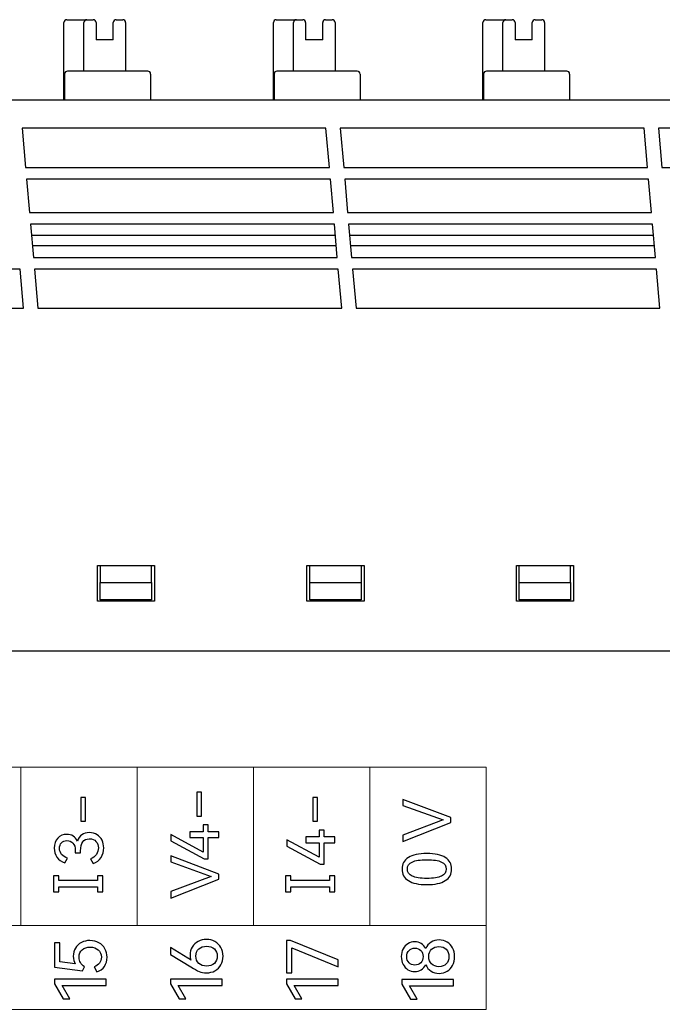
# Model space of a CAD drawing. Header units: millimetres. Extents: x 0 to 427, y 0 to 299.
# Tile 15 of 23: x 144 to 166, y 163 to 198. Entities that reach past the tile are written whole.
import ezdxf

# ---------------------------------------------------------------- set-up
doc = ezdxf.new("R2010")
doc.units = ezdxf.units.MM
doc.header["$MEASUREMENT"] = 0
doc.layers.add('Layer0000', color=7, linetype='Continuous', lineweight=25)

msp = doc.modelspace()

# ---------------------------------------------------------------- linework, layer by layer
at = {"lineweight": 9}
msp.add_lwpolyline([(160.321, 162.963), (160.321, 165.895), (123.688, 165.895), (123.688, 162.963), (160.321, 162.963)], close=True, dxfattribs=at)
for points in [[(160.321, 171.438), (160.321, 171.438), (156.251, 171.438), (156.251, 171.438), (156.251, 171.438), (156.251, 171.438), (152.18, 171.438), (152.18, 171.438), (152.18, 171.438), (152.18, 171.438), (148.11, 171.438), (148.11, 171.438), (148.11, 171.438), (148.11, 171.438), (144.04, 171.438), (144.04, 171.438), (144.04, 171.438), (144.04, 171.438), (139.969, 171.438), (139.969, 171.438), (139.969, 171.438), (139.969, 171.438), (135.899, 171.438), (135.899, 171.438), (135.899, 171.438), (135.899, 171.438), (131.829, 171.438), (131.829, 171.438), (131.829, 171.438), (131.829, 171.438), (127.758, 171.438), (127.758, 171.438), (127.758, 171.438), (127.758, 171.438), (123.688, 171.438), (123.688, 171.438)], [(160.321, 165.897), (160.321, 165.897), (156.251, 165.897), (156.251, 165.897), (156.251, 165.897), (156.251, 165.897), (152.18, 165.897), (152.18, 165.897), (152.18, 165.897), (152.18, 165.897), (148.11, 165.897), (148.11, 165.897), (148.11, 165.897), (148.11, 165.897), (144.04, 165.897), (144.04, 165.897), (144.04, 165.897), (144.04, 165.897), (139.969, 165.897), (139.969, 165.897), (139.969, 165.897), (139.969, 165.897), (135.899, 165.897), (135.899, 165.897), (135.899, 165.897), (135.899, 165.897), (131.829, 165.897), (131.829, 165.897), (131.829, 165.897), (131.829, 165.897), (127.758, 165.897), (127.758, 165.897), (127.758, 165.897), (127.758, 165.897), (123.688, 165.897), (123.688, 165.897)]]:
    msp.add_open_spline(points, degree=3, knots=[0, 0, 0, 0, 0.111111, 0.111111, 0.111111, 0.111111, 0.222222, 0.222222, 0.222222, 0.222222, 0.333333, 0.333333, 0.333333, 0.333333, 0.444444, 0.444444, 0.444444, 0.444444, 0.555556, 0.555556, 0.555556, 0.555556, 0.666667, 0.666667, 0.666667, 0.666667, 0.777778, 0.777778, 0.777778, 0.777778, 0.888889, 0.888889, 0.888889, 0.888889, 1, 1, 1, 1], dxfattribs=at)
for points in [[(144.04, 165.897), (144.04, 165.897), (144.04, 171.438), (144.04, 171.438)], [(148.11, 165.897), (148.11, 165.897), (148.11, 171.438), (148.11, 171.438)], [(152.18, 165.897), (152.18, 165.897), (152.18, 171.438), (152.18, 171.438)], [(156.251, 165.897), (156.251, 165.897), (156.251, 171.438), (156.251, 171.438)], [(160.321, 165.897), (160.321, 165.897), (160.321, 171.438), (160.321, 171.438)]]:
    msp.add_open_spline(points, degree=3, dxfattribs=at)
for points, knots in [([(150.361, 169.727), (150.361, 169.727), (150.196, 169.727), (150.196, 169.727), (150.196, 169.727), (150.196, 169.727), (150.196, 170.562), (150.196, 170.562), (150.196, 170.562), (150.196, 170.562), (150.361, 170.562), (150.361, 170.562), (150.361, 170.562), (150.361, 170.562), (150.361, 169.727), (150.361, 169.727)], [0, 0, 0, 0, 0.25, 0.25, 0.25, 0.25, 0.5, 0.5, 0.5, 0.5, 0.75, 0.75, 0.75, 0.75, 1, 1, 1, 1]), ([(146.303, 169.545), (146.303, 169.545), (146.138, 169.545), (146.138, 169.545), (146.138, 169.545), (146.138, 169.545), (146.138, 170.38), (146.138, 170.38), (146.138, 170.38), (146.138, 170.38), (146.303, 170.38), (146.303, 170.38), (146.303, 170.38), (146.303, 170.38), (146.303, 169.545), (146.303, 169.545)], [0, 0, 0, 0, 0.25, 0.25, 0.25, 0.25, 0.5, 0.5, 0.5, 0.5, 0.75, 0.75, 0.75, 0.75, 1, 1, 1, 1]), ([(154.418, 169.545), (154.418, 169.545), (154.253, 169.545), (154.253, 169.545), (154.253, 169.545), (154.253, 169.545), (154.253, 170.38), (154.253, 170.38), (154.253, 170.38), (154.253, 170.38), (154.418, 170.38), (154.418, 170.38), (154.418, 170.38), (154.418, 170.38), (154.418, 169.545), (154.418, 169.545)], [0, 0, 0, 0, 0.25, 0.25, 0.25, 0.25, 0.5, 0.5, 0.5, 0.5, 0.75, 0.75, 0.75, 0.75, 1, 1, 1, 1]), ([(157.407, 169.059), (157.407, 169.059), (158.813, 169.593), (158.813, 169.593), (158.813, 169.593), (158.813, 169.593), (157.407, 170.102), (157.407, 170.102), (157.407, 170.102), (157.407, 170.102), (157.407, 170.309), (157.407, 170.309), (157.407, 170.309), (157.407, 170.309), (159.086, 169.671), (159.086, 169.671), (159.086, 169.671), (159.086, 169.671), (159.086, 169.499), (159.086, 169.499), (159.086, 169.499), (159.086, 169.499), (157.407, 168.832), (157.407, 168.832), (157.407, 168.832), (157.407, 168.832), (157.407, 169.059), (157.407, 169.059)], [0, 0, 0, 0, 0.142857, 0.142857, 0.142857, 0.142857, 0.285714, 0.285714, 0.285714, 0.285714, 0.428571, 0.428571, 0.428571, 0.428571, 0.571429, 0.571429, 0.571429, 0.571429, 0.714286, 0.714286, 0.714286, 0.714286, 0.857143, 0.857143, 0.857143, 0.857143, 1, 1, 1, 1]), ([(149.953, 169.175), (149.953, 169.175), (150.423, 169.175), (150.423, 169.175), (150.423, 169.175), (150.423, 169.175), (150.423, 169.416), (150.423, 169.416), (150.423, 169.416), (150.423, 169.416), (150.599, 169.416), (150.599, 169.416), (150.599, 169.416), (150.599, 169.416), (150.599, 169.175), (150.599, 169.175), (150.599, 169.175), (150.599, 169.175), (150.971, 169.175), (150.971, 169.175), (150.971, 169.175), (150.971, 169.175), (150.971, 168.971), (150.971, 168.971), (150.971, 168.971), (150.971, 168.971), (150.599, 168.971), (150.599, 168.971), (150.599, 168.971), (150.599, 168.971), (150.599, 168.228), (150.599, 168.228), (150.599, 168.228), (150.599, 168.228), (150.457, 168.228), (150.457, 168.228), (150.457, 168.228), (150.457, 168.228), (149.29, 168.859), (149.29, 168.859), (149.29, 168.859), (149.29, 168.859), (149.29, 169.081), (149.29, 169.081), (149.29, 169.081), (149.29, 169.081), (150.423, 168.467), (150.423, 168.467), (150.423, 168.467), (150.423, 168.467), (150.423, 168.971), (150.423, 168.971), (150.423, 168.971), (150.423, 168.971), (149.953, 168.971), (149.953, 168.971), (149.953, 168.971), (149.953, 168.971), (149.953, 169.175), (149.953, 169.175)], [0, 0, 0, 0, 0.066667, 0.066667, 0.066667, 0.066667, 0.133333, 0.133333, 0.133333, 0.133333, 0.2, 0.2, 0.2, 0.2, 0.266667, 0.266667, 0.266667, 0.266667, 0.333333, 0.333333, 0.333333, 0.333333, 0.4, 0.4, 0.4, 0.4, 0.466667, 0.466667, 0.466667, 0.466667, 0.533333, 0.533333, 0.533333, 0.533333, 0.6, 0.6, 0.6, 0.6, 0.666667, 0.666667, 0.666667, 0.666667, 0.733333, 0.733333, 0.733333, 0.733333, 0.8, 0.8, 0.8, 0.8, 0.866667, 0.866667, 0.866667, 0.866667, 0.933333, 0.933333, 0.933333, 0.933333, 1, 1, 1, 1]), ([(154.01, 168.994), (154.01, 168.994), (154.48, 168.994), (154.48, 168.994), (154.48, 168.994), (154.48, 168.994), (154.48, 169.235), (154.48, 169.235), (154.48, 169.235), (154.48, 169.235), (154.657, 169.235), (154.657, 169.235), (154.657, 169.235), (154.657, 169.235), (154.657, 168.994), (154.657, 168.994), (154.657, 168.994), (154.657, 168.994), (155.028, 168.994), (155.028, 168.994), (155.028, 168.994), (155.028, 168.994), (155.028, 168.79), (155.028, 168.79), (155.028, 168.79), (155.028, 168.79), (154.657, 168.79), (154.657, 168.79), (154.657, 168.79), (154.657, 168.79), (154.657, 168.047), (154.657, 168.047), (154.657, 168.047), (154.657, 168.047), (154.515, 168.047), (154.515, 168.047), (154.515, 168.047), (154.515, 168.047), (153.348, 168.677), (153.348, 168.677), (153.348, 168.677), (153.348, 168.677), (153.348, 168.9), (153.348, 168.9), (153.348, 168.9), (153.348, 168.9), (154.48, 168.285), (154.48, 168.285), (154.48, 168.285), (154.48, 168.285), (154.48, 168.79), (154.48, 168.79), (154.48, 168.79), (154.48, 168.79), (154.01, 168.79), (154.01, 168.79), (154.01, 168.79), (154.01, 168.79), (154.01, 168.994), (154.01, 168.994)], [0, 0, 0, 0, 0.066667, 0.066667, 0.066667, 0.066667, 0.133333, 0.133333, 0.133333, 0.133333, 0.2, 0.2, 0.2, 0.2, 0.266667, 0.266667, 0.266667, 0.266667, 0.333333, 0.333333, 0.333333, 0.333333, 0.4, 0.4, 0.4, 0.4, 0.466667, 0.466667, 0.466667, 0.466667, 0.533333, 0.533333, 0.533333, 0.533333, 0.6, 0.6, 0.6, 0.6, 0.666667, 0.666667, 0.666667, 0.666667, 0.733333, 0.733333, 0.733333, 0.733333, 0.8, 0.8, 0.8, 0.8, 0.866667, 0.866667, 0.866667, 0.866667, 0.933333, 0.933333, 0.933333, 0.933333, 1, 1, 1, 1]), ([(146.017, 168.847), (146.049, 168.948), (146.101, 169.023), (146.173, 169.073), (146.173, 169.073), (146.245, 169.123), (146.333, 169.147), (146.439, 169.147), (146.439, 169.147), (146.543, 169.147), (146.632, 169.123), (146.708, 169.074), (146.708, 169.074), (146.784, 169.025), (146.841, 168.96), (146.88, 168.879), (146.88, 168.879), (146.919, 168.798), (146.939, 168.71), (146.939, 168.613), (146.939, 168.613), (146.939, 168.491), (146.907, 168.378), (146.845, 168.275), (146.845, 168.275), (146.782, 168.172), (146.69, 168.103), (146.569, 168.067), (146.569, 168.067), (146.569, 168.067), (146.475, 168.233), (146.475, 168.233), (146.475, 168.233), (146.567, 168.262), (146.636, 168.312), (146.683, 168.383), (146.683, 168.383), (146.73, 168.454), (146.753, 168.531), (146.753, 168.613), (146.753, 168.613), (146.753, 168.703), (146.725, 168.779), (146.669, 168.839), (146.669, 168.839), (146.613, 168.899), (146.536, 168.93), (146.436, 168.93), (146.436, 168.93), (146.232, 168.93), (146.129, 168.79), (146.129, 168.51), (146.129, 168.51), (146.129, 168.51), (146.129, 168.439), (146.129, 168.439), (146.129, 168.439), (146.129, 168.439), (145.946, 168.441), (145.946, 168.441), (145.946, 168.441), (145.946, 168.441), (145.946, 168.521), (145.946, 168.521), (145.946, 168.521), (145.946, 168.635), (145.918, 168.721), (145.863, 168.779), (145.863, 168.779), (145.808, 168.838), (145.738, 168.868), (145.652, 168.868), (145.652, 168.868), (145.571, 168.868), (145.508, 168.843), (145.462, 168.792), (145.462, 168.792), (145.416, 168.742), (145.393, 168.677), (145.393, 168.597), (145.393, 168.597), (145.393, 168.515), (145.417, 168.445), (145.466, 168.387), (145.466, 168.387), (145.515, 168.33), (145.586, 168.286), (145.677, 168.255), (145.677, 168.255), (145.677, 168.255), (145.583, 168.09), (145.583, 168.09), (145.583, 168.09), (145.46, 168.127), (145.366, 168.192), (145.302, 168.284), (145.302, 168.284), (145.239, 168.377), (145.207, 168.485), (145.207, 168.609), (145.207, 168.609), (145.207, 168.752), (145.248, 168.868), (145.329, 168.955), (145.329, 168.955), (145.41, 169.042), (145.516, 169.086), (145.648, 169.086), (145.648, 169.086), (145.732, 169.086), (145.806, 169.066), (145.87, 169.027), (145.87, 169.027), (145.934, 168.988), (145.983, 168.928), (146.017, 168.847)], [0, 0, 0, 0, 0.034483, 0.034483, 0.034483, 0.034483, 0.068966, 0.068966, 0.068966, 0.068966, 0.103448, 0.103448, 0.103448, 0.103448, 0.137931, 0.137931, 0.137931, 0.137931, 0.172414, 0.172414, 0.172414, 0.172414, 0.206897, 0.206897, 0.206897, 0.206897, 0.241379, 0.241379, 0.241379, 0.241379, 0.275862, 0.275862, 0.275862, 0.275862, 0.310345, 0.310345, 0.310345, 0.310345, 0.344828, 0.344828, 0.344828, 0.344828, 0.37931, 0.37931, 0.37931, 0.37931, 0.413793, 0.413793, 0.413793, 0.413793, 0.448276, 0.448276, 0.448276, 0.448276, 0.482759, 0.482759, 0.482759, 0.482759, 0.517241, 0.517241, 0.517241, 0.517241, 0.551724, 0.551724, 0.551724, 0.551724, 0.586207, 0.586207, 0.586207, 0.586207, 0.62069, 0.62069, 0.62069, 0.62069, 0.655172, 0.655172, 0.655172, 0.655172, 0.689655, 0.689655, 0.689655, 0.689655, 0.724138, 0.724138, 0.724138, 0.724138, 0.758621, 0.758621, 0.758621, 0.758621, 0.793103, 0.793103, 0.793103, 0.793103, 0.827586, 0.827586, 0.827586, 0.827586, 0.862069, 0.862069, 0.862069, 0.862069, 0.896552, 0.896552, 0.896552, 0.896552, 0.931034, 0.931034, 0.931034, 0.931034, 0.965517, 0.965517, 0.965517, 0.965517, 1, 1, 1, 1]), ([(149.292, 167.082), (149.292, 167.082), (150.698, 167.616), (150.698, 167.616), (150.698, 167.616), (150.698, 167.616), (149.292, 168.125), (149.292, 168.125), (149.292, 168.125), (149.292, 168.125), (149.292, 168.332), (149.292, 168.332), (149.292, 168.332), (149.292, 168.332), (150.971, 167.694), (150.971, 167.694), (150.971, 167.694), (150.971, 167.694), (150.971, 167.522), (150.971, 167.522), (150.971, 167.522), (150.971, 167.522), (149.292, 166.855), (149.292, 166.855), (149.292, 166.855), (149.292, 166.855), (149.292, 167.082), (149.292, 167.082)], [0, 0, 0, 0, 0.142857, 0.142857, 0.142857, 0.142857, 0.285714, 0.285714, 0.285714, 0.285714, 0.428571, 0.428571, 0.428571, 0.428571, 0.571429, 0.571429, 0.571429, 0.571429, 0.714286, 0.714286, 0.714286, 0.714286, 0.857143, 0.857143, 0.857143, 0.857143, 1, 1, 1, 1]), ([(158.247, 168.417), (158.531, 168.417), (158.746, 168.37), (158.892, 168.276), (158.892, 168.276), (159.038, 168.182), (159.111, 168.047), (159.111, 167.871), (159.111, 167.871), (159.111, 167.697), (159.038, 167.563), (158.891, 167.469), (158.891, 167.469), (158.744, 167.375), (158.529, 167.328), (158.247, 167.328), (158.247, 167.328), (157.962, 167.328), (157.746, 167.375), (157.599, 167.469), (157.599, 167.469), (157.451, 167.563), (157.377, 167.697), (157.377, 167.871), (157.377, 167.871), (157.377, 168.047), (157.451, 168.182), (157.598, 168.276), (157.598, 168.276), (157.744, 168.37), (157.961, 168.417), (158.247, 168.417)], [0, 0, 0, 0, 0.125, 0.125, 0.125, 0.125, 0.25, 0.25, 0.25, 0.25, 0.375, 0.375, 0.375, 0.375, 0.5, 0.5, 0.5, 0.5, 0.625, 0.625, 0.625, 0.625, 0.75, 0.75, 0.75, 0.75, 0.875, 0.875, 0.875, 0.875, 1, 1, 1, 1]), ([(158.247, 167.546), (158.474, 167.546), (158.644, 167.572), (158.756, 167.625), (158.756, 167.625), (158.867, 167.678), (158.923, 167.76), (158.923, 167.871), (158.923, 167.871), (158.923, 167.983), (158.868, 168.066), (158.757, 168.119), (158.757, 168.119), (158.646, 168.173), (158.476, 168.199), (158.247, 168.199), (158.247, 168.199), (158.016, 168.199), (157.844, 168.173), (157.732, 168.119), (157.732, 168.119), (157.619, 168.066), (157.563, 167.983), (157.563, 167.871), (157.563, 167.871), (157.563, 167.76), (157.619, 167.678), (157.732, 167.625), (157.732, 167.625), (157.844, 167.572), (158.016, 167.546), (158.247, 167.546)], [0, 0, 0, 0, 0.125, 0.125, 0.125, 0.125, 0.25, 0.25, 0.25, 0.25, 0.375, 0.375, 0.375, 0.375, 0.5, 0.5, 0.5, 0.5, 0.625, 0.625, 0.625, 0.625, 0.75, 0.75, 0.75, 0.75, 0.875, 0.875, 0.875, 0.875, 1, 1, 1, 1]), ([(145.368, 167.635), (145.368, 167.635), (145.368, 167.468), (145.368, 167.468), (145.368, 167.468), (145.368, 167.468), (146.724, 167.468), (146.724, 167.468), (146.724, 167.468), (146.724, 167.468), (146.724, 167.635), (146.724, 167.635), (146.724, 167.635), (146.724, 167.635), (146.913, 167.635), (146.913, 167.635), (146.913, 167.635), (146.913, 167.635), (146.913, 167.077), (146.913, 167.077), (146.913, 167.077), (146.913, 167.077), (146.724, 167.077), (146.724, 167.077), (146.724, 167.077), (146.724, 167.077), (146.724, 167.245), (146.724, 167.245), (146.724, 167.245), (146.724, 167.245), (145.368, 167.245), (145.368, 167.245), (145.368, 167.245), (145.368, 167.245), (145.368, 167.077), (145.368, 167.077), (145.368, 167.077), (145.368, 167.077), (145.179, 167.077), (145.179, 167.077), (145.179, 167.077), (145.179, 167.077), (145.179, 167.635), (145.179, 167.635), (145.179, 167.635), (145.179, 167.635), (145.368, 167.635), (145.368, 167.635)], [0, 0, 0, 0, 0.083333, 0.083333, 0.083333, 0.083333, 0.166667, 0.166667, 0.166667, 0.166667, 0.25, 0.25, 0.25, 0.25, 0.333333, 0.333333, 0.333333, 0.333333, 0.416667, 0.416667, 0.416667, 0.416667, 0.5, 0.5, 0.5, 0.5, 0.583333, 0.583333, 0.583333, 0.583333, 0.666667, 0.666667, 0.666667, 0.666667, 0.75, 0.75, 0.75, 0.75, 0.833333, 0.833333, 0.833333, 0.833333, 0.916667, 0.916667, 0.916667, 0.916667, 1, 1, 1, 1]), ([(153.483, 167.635), (153.483, 167.635), (153.483, 167.468), (153.483, 167.468), (153.483, 167.468), (153.483, 167.468), (154.839, 167.468), (154.839, 167.468), (154.839, 167.468), (154.839, 167.468), (154.839, 167.635), (154.839, 167.635), (154.839, 167.635), (154.839, 167.635), (155.028, 167.635), (155.028, 167.635), (155.028, 167.635), (155.028, 167.635), (155.028, 167.077), (155.028, 167.077), (155.028, 167.077), (155.028, 167.077), (154.839, 167.077), (154.839, 167.077), (154.839, 167.077), (154.839, 167.077), (154.839, 167.245), (154.839, 167.245), (154.839, 167.245), (154.839, 167.245), (153.483, 167.245), (153.483, 167.245), (153.483, 167.245), (153.483, 167.245), (153.483, 167.077), (153.483, 167.077), (153.483, 167.077), (153.483, 167.077), (153.294, 167.077), (153.294, 167.077), (153.294, 167.077), (153.294, 167.077), (153.294, 167.635), (153.294, 167.635), (153.294, 167.635), (153.294, 167.635), (153.483, 167.635), (153.483, 167.635)], [0, 0, 0, 0, 0.083333, 0.083333, 0.083333, 0.083333, 0.166667, 0.166667, 0.166667, 0.166667, 0.25, 0.25, 0.25, 0.25, 0.333333, 0.333333, 0.333333, 0.333333, 0.416667, 0.416667, 0.416667, 0.416667, 0.5, 0.5, 0.5, 0.5, 0.583333, 0.583333, 0.583333, 0.583333, 0.666667, 0.666667, 0.666667, 0.666667, 0.75, 0.75, 0.75, 0.75, 0.833333, 0.833333, 0.833333, 0.833333, 0.916667, 0.916667, 0.916667, 0.916667, 1, 1, 1, 1]), ([(149.961, 164.857), (149.961, 164.964), (149.987, 165.06), (150.037, 165.144), (150.037, 165.144), (150.088, 165.227), (150.158, 165.293), (150.245, 165.34), (150.245, 165.34), (150.331, 165.386), (150.428, 165.41), (150.534, 165.41), (150.534, 165.41), (150.642, 165.41), (150.741, 165.385), (150.83, 165.335), (150.83, 165.335), (150.919, 165.285), (150.989, 165.214), (151.039, 165.125), (151.039, 165.125), (151.088, 165.036), (151.114, 164.935), (151.114, 164.825), (151.114, 164.825), (151.114, 164.711), (151.089, 164.61), (151.04, 164.521), (151.04, 164.521), (150.99, 164.432), (150.921, 164.363), (150.832, 164.314), (150.832, 164.314), (150.744, 164.264), (150.642, 164.24), (150.529, 164.24), (150.529, 164.24), (150.44, 164.24), (150.358, 164.256), (150.283, 164.288), (150.283, 164.288), (150.208, 164.32), (150.11, 164.373), (149.988, 164.447), (149.988, 164.447), (149.988, 164.447), (149.277, 164.879), (149.277, 164.879), (149.277, 164.879), (149.277, 164.879), (149.277, 165.129), (149.277, 165.129), (149.277, 165.129), (149.277, 165.129), (149.884, 164.756), (149.884, 164.756), (149.884, 164.756), (149.92, 164.734), (149.954, 164.71), (149.985, 164.687), (149.985, 164.687), (149.969, 164.738), (149.961, 164.795), (149.961, 164.857)], [0, 0, 0, 0, 0.0625, 0.0625, 0.0625, 0.0625, 0.125, 0.125, 0.125, 0.125, 0.1875, 0.1875, 0.1875, 0.1875, 0.25, 0.25, 0.25, 0.25, 0.3125, 0.3125, 0.3125, 0.3125, 0.375, 0.375, 0.375, 0.375, 0.4375, 0.4375, 0.4375, 0.4375, 0.5, 0.5, 0.5, 0.5, 0.5625, 0.5625, 0.5625, 0.5625, 0.625, 0.625, 0.625, 0.625, 0.6875, 0.6875, 0.6875, 0.6875, 0.75, 0.75, 0.75, 0.75, 0.8125, 0.8125, 0.8125, 0.8125, 0.875, 0.875, 0.875, 0.875, 0.9375, 0.9375, 0.9375, 0.9375, 1, 1, 1, 1]), ([(158.206, 165.091), (158.249, 165.184), (158.311, 165.258), (158.394, 165.312), (158.394, 165.312), (158.476, 165.365), (158.57, 165.392), (158.677, 165.392), (158.677, 165.392), (158.78, 165.392), (158.871, 165.367), (158.953, 165.319), (158.953, 165.319), (159.034, 165.27), (159.099, 165.202), (159.145, 165.114), (159.145, 165.114), (159.192, 165.026), (159.216, 164.925), (159.216, 164.811), (159.216, 164.811), (159.216, 164.695), (159.193, 164.592), (159.147, 164.503), (159.147, 164.503), (159.101, 164.414), (159.036, 164.345), (158.954, 164.295), (158.954, 164.295), (158.872, 164.246), (158.78, 164.221), (158.677, 164.221), (158.677, 164.221), (158.57, 164.221), (158.476, 164.248), (158.394, 164.302), (158.394, 164.302), (158.311, 164.355), (158.249, 164.43), (158.206, 164.525), (158.206, 164.525), (158.166, 164.449), (158.113, 164.39), (158.047, 164.347), (158.047, 164.347), (157.98, 164.304), (157.905, 164.283), (157.821, 164.283), (157.821, 164.283), (157.735, 164.283), (157.656, 164.305), (157.584, 164.35), (157.584, 164.35), (157.511, 164.394), (157.454, 164.457), (157.412, 164.537), (157.412, 164.537), (157.37, 164.618), (157.349, 164.709), (157.349, 164.811), (157.349, 164.811), (157.349, 164.912), (157.37, 165.001), (157.412, 165.079), (157.412, 165.079), (157.454, 165.158), (157.511, 165.218), (157.582, 165.261), (157.582, 165.261), (157.654, 165.304), (157.733, 165.325), (157.821, 165.325), (157.821, 165.325), (157.905, 165.325), (157.98, 165.305), (158.047, 165.263), (158.047, 165.263), (158.113, 165.222), (158.166, 165.165), (158.206, 165.091)], [0, 0, 0, 0, 0.05, 0.05, 0.05, 0.05, 0.1, 0.1, 0.1, 0.1, 0.15, 0.15, 0.15, 0.15, 0.2, 0.2, 0.2, 0.2, 0.25, 0.25, 0.25, 0.25, 0.3, 0.3, 0.3, 0.3, 0.35, 0.35, 0.35, 0.35, 0.4, 0.4, 0.4, 0.4, 0.45, 0.45, 0.45, 0.45, 0.5, 0.5, 0.5, 0.5, 0.55, 0.55, 0.55, 0.55, 0.6, 0.6, 0.6, 0.6, 0.65, 0.65, 0.65, 0.65, 0.7, 0.7, 0.7, 0.7, 0.75, 0.75, 0.75, 0.75, 0.8, 0.8, 0.8, 0.8, 0.85, 0.85, 0.85, 0.85, 0.9, 0.9, 0.9, 0.9, 0.95, 0.95, 0.95, 0.95, 1, 1, 1, 1]), ([(145.876, 164.82), (145.876, 164.927), (145.901, 165.023), (145.951, 165.107), (145.951, 165.107), (146.001, 165.19), (146.071, 165.256), (146.158, 165.302), (146.158, 165.302), (146.246, 165.347), (146.347, 165.371), (146.459, 165.371), (146.459, 165.371), (146.575, 165.371), (146.68, 165.345), (146.77, 165.294), (146.77, 165.294), (146.86, 165.244), (146.931, 165.173), (146.981, 165.084), (146.981, 165.084), (147.031, 164.996), (147.056, 164.897), (147.056, 164.788), (147.056, 164.788), (147.056, 164.668), (147.026, 164.561), (146.966, 164.468), (146.966, 164.468), (146.906, 164.376), (146.818, 164.311), (146.703, 164.274), (146.703, 164.274), (146.703, 164.274), (146.602, 164.452), (146.602, 164.452), (146.602, 164.452), (146.686, 164.482), (146.749, 164.525), (146.792, 164.582), (146.792, 164.582), (146.835, 164.639), (146.856, 164.707), (146.856, 164.788), (146.856, 164.788), (146.856, 164.897), (146.819, 164.983), (146.747, 165.045), (146.747, 165.045), (146.676, 165.107), (146.582, 165.139), (146.468, 165.139), (146.468, 165.139), (146.358, 165.139), (146.265, 165.108), (146.189, 165.048), (146.189, 165.048), (146.114, 164.989), (146.076, 164.902), (146.076, 164.788), (146.076, 164.788), (146.076, 164.645), (146.141, 164.533), (146.271, 164.452), (146.271, 164.452), (146.271, 164.452), (146.199, 164.311), (146.199, 164.311), (146.199, 164.311), (146.199, 164.311), (145.216, 164.435), (145.216, 164.435), (145.216, 164.435), (145.216, 164.435), (145.216, 165.289), (145.216, 165.289), (145.216, 165.289), (145.216, 165.289), (145.409, 165.289), (145.409, 165.289), (145.409, 165.289), (145.409, 165.289), (145.409, 164.627), (145.409, 164.627), (145.409, 164.627), (145.409, 164.627), (145.945, 164.556), (145.945, 164.556), (145.945, 164.556), (145.899, 164.628), (145.876, 164.716), (145.876, 164.82)], [0, 0, 0, 0, 0.043478, 0.043478, 0.043478, 0.043478, 0.086957, 0.086957, 0.086957, 0.086957, 0.130435, 0.130435, 0.130435, 0.130435, 0.173913, 0.173913, 0.173913, 0.173913, 0.217391, 0.217391, 0.217391, 0.217391, 0.26087, 0.26087, 0.26087, 0.26087, 0.304348, 0.304348, 0.304348, 0.304348, 0.347826, 0.347826, 0.347826, 0.347826, 0.391304, 0.391304, 0.391304, 0.391304, 0.434783, 0.434783, 0.434783, 0.434783, 0.478261, 0.478261, 0.478261, 0.478261, 0.521739, 0.521739, 0.521739, 0.521739, 0.565217, 0.565217, 0.565217, 0.565217, 0.608696, 0.608696, 0.608696, 0.608696, 0.652174, 0.652174, 0.652174, 0.652174, 0.695652, 0.695652, 0.695652, 0.695652, 0.73913, 0.73913, 0.73913, 0.73913, 0.782609, 0.782609, 0.782609, 0.782609, 0.826087, 0.826087, 0.826087, 0.826087, 0.869565, 0.869565, 0.869565, 0.869565, 0.913043, 0.913043, 0.913043, 0.913043, 0.956522, 0.956522, 0.956522, 0.956522, 1, 1, 1, 1]), ([(150.914, 164.825), (150.914, 164.93), (150.879, 165.015), (150.81, 165.078), (150.81, 165.078), (150.742, 165.141), (150.651, 165.173), (150.541, 165.173), (150.541, 165.173), (150.429, 165.173), (150.338, 165.141), (150.268, 165.079), (150.268, 165.079), (150.199, 165.017), (150.163, 164.932), (150.163, 164.825), (150.163, 164.825), (150.163, 164.718), (150.198, 164.633), (150.268, 164.569), (150.268, 164.569), (150.338, 164.506), (150.429, 164.474), (150.541, 164.474), (150.541, 164.474), (150.653, 164.474), (150.744, 164.507), (150.811, 164.569), (150.811, 164.569), (150.879, 164.632), (150.914, 164.718), (150.914, 164.825)], [0, 0, 0, 0, 0.125, 0.125, 0.125, 0.125, 0.25, 0.25, 0.25, 0.25, 0.375, 0.375, 0.375, 0.375, 0.5, 0.5, 0.5, 0.5, 0.625, 0.625, 0.625, 0.625, 0.75, 0.75, 0.75, 0.75, 0.875, 0.875, 0.875, 0.875, 1, 1, 1, 1]), ([(153.525, 165.119), (153.525, 165.119), (153.525, 164.242), (153.525, 164.242), (153.525, 164.242), (153.525, 164.242), (153.334, 164.242), (153.334, 164.242), (153.334, 164.242), (153.334, 164.242), (153.334, 165.368), (153.334, 165.368), (153.334, 165.368), (153.334, 165.368), (153.47, 165.368), (153.47, 165.368), (153.47, 165.368), (153.47, 165.368), (155.145, 164.692), (155.145, 164.692), (155.145, 164.692), (155.145, 164.692), (155.145, 164.45), (155.145, 164.45), (155.145, 164.45), (155.145, 164.45), (153.525, 165.119), (153.525, 165.119)], [0, 0, 0, 0, 0.142857, 0.142857, 0.142857, 0.142857, 0.285714, 0.285714, 0.285714, 0.285714, 0.428571, 0.428571, 0.428571, 0.428571, 0.571429, 0.571429, 0.571429, 0.571429, 0.714286, 0.714286, 0.714286, 0.714286, 0.857143, 0.857143, 0.857143, 0.857143, 1, 1, 1, 1]), ([(157.542, 164.811), (157.542, 164.719), (157.568, 164.646), (157.621, 164.593), (157.621, 164.593), (157.673, 164.539), (157.742, 164.513), (157.828, 164.513), (157.828, 164.513), (157.912, 164.513), (157.98, 164.539), (158.033, 164.593), (158.033, 164.593), (158.086, 164.646), (158.112, 164.719), (158.112, 164.811), (158.112, 164.811), (158.112, 164.902), (158.085, 164.974), (158.032, 165.026), (158.032, 165.026), (157.978, 165.079), (157.91, 165.105), (157.828, 165.105), (157.828, 165.105), (157.744, 165.105), (157.675, 165.079), (157.622, 165.026), (157.622, 165.026), (157.568, 164.974), (157.542, 164.902), (157.542, 164.811)], [0, 0, 0, 0, 0.125, 0.125, 0.125, 0.125, 0.25, 0.25, 0.25, 0.25, 0.375, 0.375, 0.375, 0.375, 0.5, 0.5, 0.5, 0.5, 0.625, 0.625, 0.625, 0.625, 0.75, 0.75, 0.75, 0.75, 0.875, 0.875, 0.875, 0.875, 1, 1, 1, 1]), ([(159.018, 164.811), (159.018, 164.917), (158.987, 165.002), (158.924, 165.066), (158.924, 165.066), (158.862, 165.13), (158.777, 165.162), (158.67, 165.162), (158.67, 165.162), (158.561, 165.162), (158.475, 165.131), (158.411, 165.068), (158.411, 165.068), (158.347, 165.006), (158.314, 164.92), (158.314, 164.811), (158.314, 164.811), (158.314, 164.701), (158.347, 164.614), (158.411, 164.551), (158.411, 164.551), (158.475, 164.488), (158.561, 164.456), (158.67, 164.456), (158.67, 164.456), (158.779, 164.456), (158.864, 164.488), (158.926, 164.552), (158.926, 164.552), (158.987, 164.616), (159.018, 164.703), (159.018, 164.811)], [0, 0, 0, 0, 0.125, 0.125, 0.125, 0.125, 0.25, 0.25, 0.25, 0.25, 0.375, 0.375, 0.375, 0.375, 0.5, 0.5, 0.5, 0.5, 0.625, 0.625, 0.625, 0.625, 0.75, 0.75, 0.75, 0.75, 0.875, 0.875, 0.875, 0.875, 1, 1, 1, 1]), ([(145.752, 163.326), (145.752, 163.326), (145.525, 163.326), (145.525, 163.326), (145.525, 163.326), (145.525, 163.326), (145.219, 163.852), (145.219, 163.852), (145.219, 163.852), (145.219, 163.852), (145.219, 164.02), (145.219, 164.02), (145.219, 164.02), (145.219, 164.02), (147.029, 164.02), (147.029, 164.02), (147.029, 164.02), (147.029, 164.02), (147.029, 163.798), (147.029, 163.798), (147.029, 163.798), (147.029, 163.798), (145.483, 163.798), (145.483, 163.798), (145.483, 163.798), (145.483, 163.798), (145.752, 163.326), (145.752, 163.326)], [0, 0, 0, 0, 0.142857, 0.142857, 0.142857, 0.142857, 0.285714, 0.285714, 0.285714, 0.285714, 0.428571, 0.428571, 0.428571, 0.428571, 0.571429, 0.571429, 0.571429, 0.571429, 0.714286, 0.714286, 0.714286, 0.714286, 0.857143, 0.857143, 0.857143, 0.857143, 1, 1, 1, 1]), ([(149.81, 163.326), (149.81, 163.326), (149.583, 163.326), (149.583, 163.326), (149.583, 163.326), (149.583, 163.326), (149.277, 163.852), (149.277, 163.852), (149.277, 163.852), (149.277, 163.852), (149.277, 164.02), (149.277, 164.02), (149.277, 164.02), (149.277, 164.02), (151.087, 164.02), (151.087, 164.02), (151.087, 164.02), (151.087, 164.02), (151.087, 163.798), (151.087, 163.798), (151.087, 163.798), (151.087, 163.798), (149.541, 163.798), (149.541, 163.798), (149.541, 163.798), (149.541, 163.798), (149.81, 163.326), (149.81, 163.326)], [0, 0, 0, 0, 0.142857, 0.142857, 0.142857, 0.142857, 0.285714, 0.285714, 0.285714, 0.285714, 0.428571, 0.428571, 0.428571, 0.428571, 0.571429, 0.571429, 0.571429, 0.571429, 0.714286, 0.714286, 0.714286, 0.714286, 0.857143, 0.857143, 0.857143, 0.857143, 1, 1, 1, 1]), ([(153.868, 163.326), (153.868, 163.326), (153.641, 163.326), (153.641, 163.326), (153.641, 163.326), (153.641, 163.326), (153.334, 163.852), (153.334, 163.852), (153.334, 163.852), (153.334, 163.852), (153.334, 164.02), (153.334, 164.02), (153.334, 164.02), (153.334, 164.02), (155.145, 164.02), (155.145, 164.02), (155.145, 164.02), (155.145, 164.02), (155.145, 163.798), (155.145, 163.798), (155.145, 163.798), (155.145, 163.798), (153.599, 163.798), (153.599, 163.798), (153.599, 163.798), (153.599, 163.798), (153.868, 163.326), (153.868, 163.326)], [0, 0, 0, 0, 0.142857, 0.142857, 0.142857, 0.142857, 0.285714, 0.285714, 0.285714, 0.285714, 0.428571, 0.428571, 0.428571, 0.428571, 0.571429, 0.571429, 0.571429, 0.571429, 0.714286, 0.714286, 0.714286, 0.714286, 0.857143, 0.857143, 0.857143, 0.857143, 1, 1, 1, 1]), ([(157.903, 163.315), (157.903, 163.315), (157.676, 163.315), (157.676, 163.315), (157.676, 163.315), (157.676, 163.315), (157.37, 163.841), (157.37, 163.841), (157.37, 163.841), (157.37, 163.841), (157.37, 164.009), (157.37, 164.009), (157.37, 164.009), (157.37, 164.009), (159.18, 164.009), (159.18, 164.009), (159.18, 164.009), (159.18, 164.009), (159.18, 163.787), (159.18, 163.787), (159.18, 163.787), (159.18, 163.787), (157.634, 163.787), (157.634, 163.787), (157.634, 163.787), (157.634, 163.787), (157.903, 163.315), (157.903, 163.315)], [0, 0, 0, 0, 0.142857, 0.142857, 0.142857, 0.142857, 0.285714, 0.285714, 0.285714, 0.285714, 0.428571, 0.428571, 0.428571, 0.428571, 0.571429, 0.571429, 0.571429, 0.571429, 0.714286, 0.714286, 0.714286, 0.714286, 0.857143, 0.857143, 0.857143, 0.857143, 1, 1, 1, 1])]:
    msp.add_open_spline(points, degree=3, knots=knots)
at = {"layer": 'Layer0000', "color": 7, "linetype": 'Continuous', "lineweight": 25}
for p, q in [((145.549, 194.794), (145.549, 197.494)), ((145.649, 197.594), (146.149, 197.594)), ((146.149, 197.594), (146.349, 197.594)), ((146.249, 195.794), (146.249, 197.494)), ((146.349, 197.594), (146.574, 197.594)), ((146.674, 197.494), (146.674, 196.894)), ((147.274, 196.894), (147.274, 197.494)), ((147.374, 197.594), (147.604, 197.594)), ((147.704, 197.494), (147.704, 195.794)), ((152.879, 194.794), (152.879, 197.494)), ((152.979, 197.594), (153.479, 197.594)), ((153.479, 197.594), (153.679, 197.594)), ((153.579, 195.794), (153.579, 197.494)), ((153.679, 197.594), (153.904, 197.594)), ((154.004, 197.494), (154.004, 196.894)), ((154.604, 196.894), (154.604, 197.494)), ((154.704, 197.594), (154.934, 197.594)), ((155.034, 197.494), (155.034, 195.794)), ((160.209, 194.794), (160.209, 197.494)), ((160.309, 197.594), (160.809, 197.594)), ((160.809, 197.594), (161.009, 197.594)), ((160.909, 195.794), (160.909, 197.494)), ((161.009, 197.594), (161.234, 197.594)), ((161.334, 197.494), (161.334, 196.894)), ((161.934, 196.894), (161.934, 197.494)), ((162.034, 197.594), (162.264, 197.594)), ((162.364, 197.494), (162.364, 195.794)), ((147.274, 196.894), (146.674, 196.894)), ((154.604, 196.894), (154.004, 196.894)), ((161.934, 196.894), (161.334, 196.894)), ((148.481, 195.794), (145.672, 195.794)), ((155.811, 195.794), (153.002, 195.794)), ((163.141, 195.794), (160.332, 195.794)), ((145.572, 195.694), (145.572, 194.794)), ((148.581, 195.694), (148.581, 194.794)), ((152.902, 195.694), (152.902, 194.794)), ((155.911, 195.694), (155.911, 194.794)), ((160.232, 195.694), (160.232, 194.794)), ((163.241, 195.694), (163.241, 194.794)), ((118.021, 194.794), (188.867, 194.794)), ((154.716, 193.794), (144.086, 193.794)), ((144.086, 193.794), (144.206, 192.419)), ((154.836, 192.419), (154.716, 193.794)), ((165.846, 193.794), (155.216, 193.794)), ((155.216, 193.794), (155.336, 192.419)), ((165.966, 192.419), (165.846, 193.794)), ((178.482, 193.794), (166.346, 193.794)), ((166.346, 193.794), (166.466, 192.419)), ((144.206, 192.419), (154.836, 192.419)), ((155.336, 192.419), (165.966, 192.419)), ((166.466, 192.419), (177.827, 192.419)), ((144.241, 192.019), (144.344, 190.844)), ((154.871, 192.019), (144.241, 192.019)), ((154.974, 190.844), (154.871, 192.019)), ((155.371, 192.019), (155.474, 190.844)), ((166.001, 192.019), (155.371, 192.019)), ((166.104, 190.844), (166.001, 192.019)), ((144.344, 190.844), (154.974, 190.844)), ((155.474, 190.844), (166.104, 190.844)), ((144.379, 190.444), (144.482, 189.269)), ((155.009, 190.444), (144.379, 190.444)), ((155.112, 189.269), (155.009, 190.444)), ((155.509, 190.444), (155.612, 189.269)), ((166.139, 190.444), (155.509, 190.444)), ((166.242, 189.269), (166.139, 190.444)), ((155.044, 190.04), (144.414, 190.04)), ((166.174, 190.04), (155.544, 190.04)), ((144.445, 189.694), (155.075, 189.694)), ((155.575, 189.694), (166.205, 189.694)), ((144.482, 189.269), (155.112, 189.269)), ((155.612, 189.269), (166.242, 189.269)), ((144.017, 188.869), (133.387, 188.869)), ((144.137, 187.494), (144.017, 188.869)), ((144.517, 188.869), (144.637, 187.494)), ((155.147, 188.869), (144.517, 188.869)), ((155.267, 187.494), (155.147, 188.869)), ((155.647, 188.869), (155.767, 187.494)), ((166.277, 188.869), (155.647, 188.869)), ((166.397, 187.494), (166.277, 188.869)), ((133.507, 187.494), (144.137, 187.494)), ((144.637, 187.494), (155.267, 187.494)), ((155.767, 187.494), (166.397, 187.494)), ((146.717, 177.244), (146.717, 178.494)), ((146.717, 178.494), (148.717, 178.494)), ((146.817, 178.494), (146.817, 177.894)), ((148.617, 177.894), (148.617, 178.494)), ((148.717, 178.494), (148.717, 177.244)), ((154.047, 177.244), (154.047, 178.494)), ((154.047, 178.494), (156.047, 178.494)), ((154.147, 177.894), (154.147, 178.494)), ((155.947, 178.494), (155.947, 177.894)), ((156.047, 178.494), (156.047, 177.244)), ((161.377, 177.244), (161.377, 178.494)), ((161.377, 178.494), (163.377, 178.494)), ((161.477, 177.894), (161.477, 178.494)), ((163.277, 177.894), (163.277, 178.494)), ((163.377, 178.494), (163.377, 177.244)), ((146.817, 177.894), (148.617, 177.894)), ((146.817, 177.294), (146.817, 177.894)), ((148.617, 177.894), (148.617, 177.294)), ((154.147, 177.294), (154.147, 177.894)), ((154.147, 177.894), (155.947, 177.894)), ((155.947, 177.894), (155.947, 177.294)), ((161.477, 177.294), (161.477, 177.894)), ((161.477, 177.894), (163.277, 177.894)), ((163.277, 177.894), (163.277, 177.294)), ((148.717, 177.244), (146.717, 177.244)), ((148.617, 177.294), (146.817, 177.294)), ((156.047, 177.244), (154.047, 177.244)), ((155.947, 177.294), (154.147, 177.294)), ((163.377, 177.244), (161.377, 177.244)), ((163.277, 177.294), (161.477, 177.294)), ((188.867, 175.494), (119.684, 175.494))]:
    msp.add_line(p, q, dxfattribs=at)
for centre, start, end in [((145.649, 197.494), 90, 180), ((146.349, 197.494), 90, 180), ((146.574, 197.494), 0, 90), ((147.374, 197.494), 90, 180), ((147.604, 197.494), 0, 90), ((152.979, 197.494), 90, 180), ((153.679, 197.494), 90, 180), ((153.904, 197.494), 0, 90), ((154.704, 197.494), 90, 180), ((154.934, 197.494), 0, 90), ((160.309, 197.494), 90, 180), ((161.009, 197.494), 90, 180), ((161.234, 197.494), 0, 90), ((162.034, 197.494), 90, 180), ((162.264, 197.494), 0, 90), ((145.672, 195.694), 90, 180), ((148.481, 195.694), 0, 90), ((153.002, 195.694), 90, 180), ((155.811, 195.694), 0, 90), ((160.332, 195.694), 90, 180), ((163.141, 195.694), 0, 90)]:
    msp.add_arc(centre, 0.1, start, end, dxfattribs=at)
for points, weights in [([(145.649, 197.594), (145.649, 197.594), (145.649, 197.594)], [0.95849427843, 0.977522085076, 1]), ([(146.149, 197.594), (146.149, 197.594), (146.149, 197.594)], [0.958494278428, 0.977522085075, 1]), ([(146.349, 197.594), (146.349, 197.594), (146.349, 197.594)], [0.969077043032, 0.983622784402, 1]), ([(146.574, 197.594), (146.574, 197.594), (146.574, 197.594)], [0.969077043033, 0.983622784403, 1]), ([(147.374, 197.594), (147.374, 197.594), (147.374, 197.594)], [1, 0.977522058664, 0.958494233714]), ([(147.604, 197.594), (147.604, 197.594), (147.604, 197.594)], [0.969077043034, 0.983622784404, 1]), ([(152.979, 197.594), (152.979, 197.594), (152.979, 197.594)], [0.958494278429, 0.977522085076, 1]), ([(153.479, 197.594), (153.479, 197.594), (153.479, 197.594)], [0.95849427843, 0.977522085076, 1]), ([(153.679, 197.594), (153.679, 197.594), (153.679, 197.594)], [0.96114071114, 0.979075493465, 1]), ([(153.904, 197.594), (153.904, 197.594), (153.904, 197.594)], [0.958494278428, 0.977522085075, 1]), ([(154.704, 197.594), (154.704, 197.594), (154.704, 197.594)], [1, 0.977522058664, 0.958494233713]), ([(154.934, 197.594), (154.934, 197.594), (154.934, 197.594)], [0.969077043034, 0.983622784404, 1]), ([(160.309, 197.594), (160.309, 197.594), (160.309, 197.594)], [0.958494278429, 0.977522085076, 1]), ([(160.809, 197.594), (160.809, 197.594), (160.809, 197.594)], [0.95849427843, 0.977522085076, 1]), ([(161.009, 197.594), (161.009, 197.594), (161.009, 197.594)], [0.961140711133, 0.97907549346, 1]), ([(161.234, 197.594), (161.234, 197.594), (161.234, 197.594)], [0.958494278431, 0.977522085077, 1]), ([(162.034, 197.594), (162.034, 197.594), (162.034, 197.594)], [1, 0.977522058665, 0.958494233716]), ([(162.264, 197.594), (162.264, 197.594), (162.264, 197.594)], [0.969077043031, 0.983622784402, 1]), ([(148.481, 195.794), (148.481, 195.794), (148.481, 195.794)], [1, 0.990881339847, 0.982817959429]), ([(155.811, 195.794), (155.811, 195.794), (155.811, 195.794)], [1, 0.991059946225, 0.983134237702])]:
    msp.add_rational_spline(points, weights, degree=2, dxfattribs=at)

doc.saveas('drawing.dxf')
